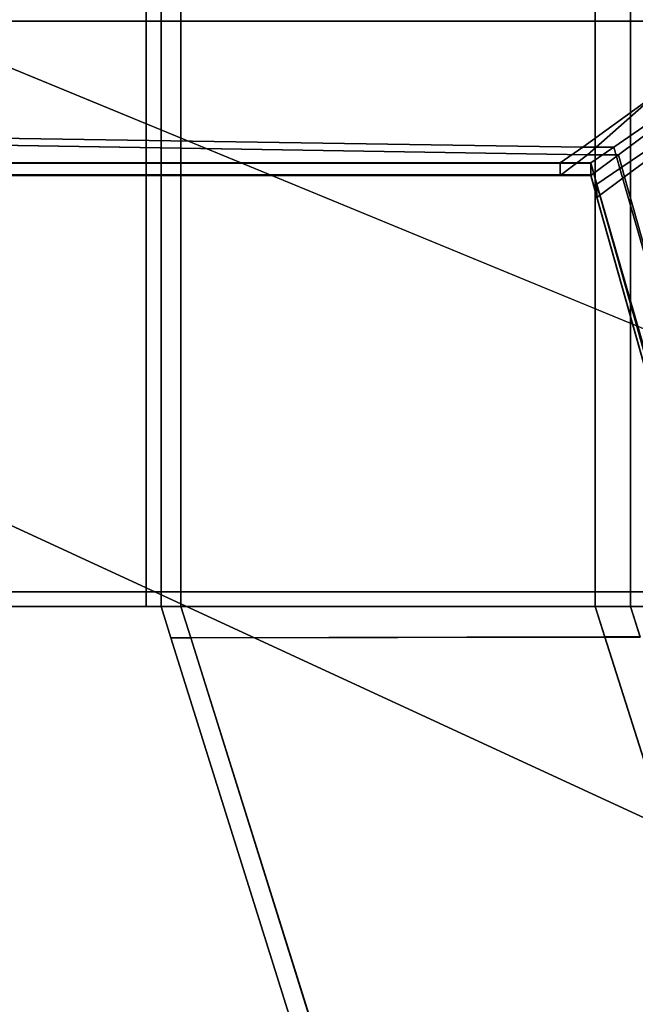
# Model space of a CAD drawing. Extents: x 0 to 1.75, y -0.8 to 0.
# Tile 58 of 77: x 1.2015 to 1.2278, y -0.442 to -0.3999. Entities that reach past the tile are written whole.
import ezdxf

# ---------------------------------------------------------------- set-up
doc = ezdxf.new("R2010")
doc.units = 0
for name, color, linetype in [('L0_GESTELL_0', 7, 'CONTINUOUS'), ('L1_BECKEN_AUSSEN_0', 7, 'CONTINUOUS'), ('L2_BECKEN_INNEN_0', 7, 'CONTINUOUS')]:
    doc.layers.add(name, color=color, linetype=linetype)

msp = doc.modelspace()

# ---------------------------------------------------------------- linework, layer by layer
at = {"layer": 'L0_GESTELL_0', "color": 8}
for points, invisible_edges in [([(1.206861, -0.37563, 0.000005), (0.875, -0.4, 0.000005), (0.875, -0.37563, 0.000005), (1.206861, -0.37563, 0.000005)], 9), ([(0.875, -0.4, 0.000005), (1.206861, -0.37563, 0.000005), (1.206861, -0.4, 0.000005), (0.875, -0.4, 0.000005)], 9), ([(1.206861, -0.4, 0.009967), (0.875, -0.37563, 0.009967), (0.875, -0.4, 0.009967), (1.206861, -0.4, 0.009967)], 9), ([(0.875, -0.37563, 0.009967), (1.206861, -0.4, 0.009967), (1.206861, -0.37563, 0.009967), (0.875, -0.37563, 0.009967)], 9), ([(1.207498, -0.4, 0.009967), (1.206861, -0.37563, 0.009967), (1.206861, -0.4, 0.009967), (1.207498, -0.4, 0.009967)], 9), ([(1.206861, -0.37563, 0.009967), (1.207498, -0.4, 0.009967), (1.207498, -0.37563, 0.009967), (1.206861, -0.37563, 0.009967)], 9), ([(1.207498, -0.37563, 0.000005), (1.206861, -0.4, 0.000005), (1.206861, -0.37563, 0.000005), (1.207498, -0.37563, 0.000005)], 9), ([(1.206861, -0.4, 0.000005), (1.207498, -0.37563, 0.000005), (1.207498, -0.4, 0.000005), (1.206861, -0.4, 0.000005)], 9), ([(1.208344, -0.37563, 0.000005), (1.207498, -0.4, 0.000005), (1.207498, -0.37563, 0.000005), (1.208344, -0.37563, 0.000005)], 9), ([(1.207498, -0.4, 0.000005), (1.208344, -0.37563, 0.000005), (1.208344, -0.4, 0.000005), (1.207498, -0.4, 0.000005)], 9), ([(1.208344, -0.4, 0.009967), (1.207498, -0.37563, 0.009967), (1.207498, -0.4, 0.009967), (1.208344, -0.4, 0.009967)], 9), ([(1.207498, -0.37563, 0.009967), (1.208344, -0.4, 0.009967), (1.208344, -0.37563, 0.009967), (1.207498, -0.37563, 0.009967)], 9), ([(1.226056, -0.4, 0.009967), (1.208344, -0.37563, 0.009967), (1.208344, -0.4, 0.009967), (1.226056, -0.4, 0.009967)], 9), ([(1.208344, -0.37563, 0.009967), (1.226056, -0.4, 0.009967), (1.226056, -0.37563, 0.009967), (1.208344, -0.37563, 0.009967)], 9), ([(1.226056, -0.37563, 0.000005), (1.208344, -0.4, 0.000005), (1.208344, -0.37563, 0.000005), (1.226056, -0.37563, 0.000005)], 9), ([(1.208344, -0.4, 0.000005), (1.226056, -0.37563, 0.000005), (1.226056, -0.4, 0.000005), (1.208344, -0.4, 0.000005)], 9), ([(1.227564, -0.37563, 0.000005), (1.226056, -0.4, 0.000005), (1.226056, -0.37563, 0.000005), (1.227564, -0.37563, 0.000005)], 9), ([(1.226056, -0.4, 0.000005), (1.227564, -0.37563, 0.000005), (1.227564, -0.4, 0.000005), (1.226056, -0.4, 0.000005)], 9), ([(1.227564, -0.4, 0.009967), (1.226056, -0.37563, 0.009967), (1.226056, -0.4, 0.009967), (1.227564, -0.4, 0.009967)], 9), ([(1.226056, -0.37563, 0.009967), (1.227564, -0.4, 0.009967), (1.227564, -0.37563, 0.009967), (1.226056, -0.37563, 0.009967)], 9), ([(1.229012, -0.37563, 0.000005), (1.227564, -0.4, 0.000005), (1.227564, -0.37563, 0.000005), (1.229012, -0.37563, 0.000005)], 9), ([(1.227564, -0.4, 0.000005), (1.229012, -0.37563, 0.000005), (1.229012, -0.4, 0.000005), (1.227564, -0.4, 0.000005)], 9), ([(1.228761, -0.4, 0.009967), (1.227564, -0.37563, 0.009967), (1.227564, -0.4, 0.009967), (1.228761, -0.4, 0.009967)], 9), ([(1.227564, -0.37563, 0.009967), (1.228761, -0.4, 0.009967), (1.228761, -0.37563, 0.009967), (1.227564, -0.37563, 0.009967)], 9), ([(1.225731, -0.394298, 0.134892), (0.875, -0.393413, 0.134892), (0.875, -0.4, 0.134892), (1.225731, -0.394298, 0.134892)], 9), ([(1.224562, -0.393957, 0.091503), (0.875, -0.4, 0.091503), (0.875, -0.393957, 0.091503), (1.224562, -0.393957, 0.091503)], 9), ([(0.875, -0.4, 0.091503), (1.224562, -0.393957, 0.091503), (1.225532, -0.394628, 0.091503), (0.875, -0.4, 0.091503)], 9), ([(0.875, -0.4, 0.134892), (1.232041, -0.399862, 0.134896), (1.225731, -0.394298, 0.134892), (0.875, -0.4, 0.134892)], 9), ([(1.232703, -0.399825, 0.091508), (0.875, -0.4, 0.091503), (1.225532, -0.394628, 0.091503), (1.232703, -0.399825, 0.091508)], 9), ([(0.875, -0.4, 0.091503), (1.232703, -0.399825, 0.091508), (1.23467, -0.4, 0.091508), (0.875, -0.4, 0.091503)], 11), ([(1.232041, -0.399862, 0.134896), (0.875, -0.4, 0.134892), (1.234665, -0.4, 0.134896), (1.232041, -0.399862, 0.134896)], 13), ([(0.875, -0.4, 0.134892), (1.232041, -0.400138, 0.134896), (1.234665, -0.4, 0.134896), (0.875, -0.4, 0.134892)], 11), ([(1.232041, -0.400138, 0.134896), (0.875, -0.4, 0.134892), (1.225731, -0.405702, 0.134892), (1.232041, -0.400138, 0.134896)], 9), ([(0.875, -0.4, 0.091503), (1.232703, -0.400175, 0.091508), (1.225532, -0.405372, 0.091503), (0.875, -0.4, 0.091503)], 9), ([(1.232703, -0.400175, 0.091508), (0.875, -0.4, 0.091503), (1.23467, -0.4, 0.091508), (1.232703, -0.400175, 0.091508)], 13), ([(1.225532, -0.405372, 0.091503), (0.875, -0.406043, 0.091503), (0.875, -0.4, 0.091503), (1.225532, -0.405372, 0.091503)], 9), ([(1.224557, -0.406587, 0.134892), (0.875, -0.4, 0.134892), (0.875, -0.406587, 0.134892), (1.224557, -0.406587, 0.134892)], 9), ([(0.875, -0.4, 0.134892), (1.224557, -0.406587, 0.134892), (1.225731, -0.405702, 0.134892), (0.875, -0.4, 0.134892)], 9), ([(1.206861, -0.4, 0.000005), (0.875, -0.42437, 0.000005), (0.875, -0.4, 0.000005), (1.206861, -0.4, 0.000005)], 9), ([(0.875, -0.42437, 0.000005), (1.206861, -0.4, 0.000005), (1.206861, -0.42437, 0.000005), (0.875, -0.42437, 0.000005)], 9), ([(1.206861, -0.42437, 0.009967), (0.875, -0.4, 0.009967), (0.875, -0.42437, 0.009967), (1.206861, -0.42437, 0.009967)], 9), ([(0.875, -0.4, 0.009967), (1.206861, -0.42437, 0.009967), (1.206861, -0.4, 0.009967), (0.875, -0.4, 0.009967)], 9), ([(1.207498, -0.42437, 0.009967), (1.206861, -0.4, 0.009967), (1.206861, -0.42437, 0.009967), (1.207498, -0.42437, 0.009967)], 9), ([(1.206861, -0.4, 0.009967), (1.207498, -0.42437, 0.009967), (1.207498, -0.4, 0.009967), (1.206861, -0.4, 0.009967)], 9), ([(1.207498, -0.4, 0.000005), (1.206861, -0.42437, 0.000005), (1.206861, -0.4, 0.000005), (1.207498, -0.4, 0.000005)], 9), ([(1.206861, -0.42437, 0.000005), (1.207498, -0.4, 0.000005), (1.207498, -0.42437, 0.000005), (1.206861, -0.42437, 0.000005)], 9), ([(1.208344, -0.4, 0.000005), (1.207498, -0.42437, 0.000005), (1.207498, -0.4, 0.000005), (1.208344, -0.4, 0.000005)], 9), ([(1.207498, -0.42437, 0.000005), (1.208344, -0.4, 0.000005), (1.208344, -0.42437, 0.000005), (1.207498, -0.42437, 0.000005)], 9), ([(1.208344, -0.42437, 0.009967), (1.207498, -0.4, 0.009967), (1.207498, -0.42437, 0.009967), (1.208344, -0.42437, 0.009967)], 9), ([(1.207498, -0.4, 0.009967), (1.208344, -0.42437, 0.009967), (1.208344, -0.4, 0.009967), (1.207498, -0.4, 0.009967)], 9), ([(1.226056, -0.42437, 0.009967), (1.208344, -0.4, 0.009967), (1.208344, -0.42437, 0.009967), (1.226056, -0.42437, 0.009967)], 9), ([(1.208344, -0.4, 0.009967), (1.226056, -0.42437, 0.009967), (1.226056, -0.4, 0.009967), (1.208344, -0.4, 0.009967)], 9), ([(1.226056, -0.4, 0.000005), (1.208344, -0.42437, 0.000005), (1.208344, -0.4, 0.000005), (1.226056, -0.4, 0.000005)], 9), ([(1.208344, -0.42437, 0.000005), (1.226056, -0.4, 0.000005), (1.226056, -0.42437, 0.000005), (1.208344, -0.42437, 0.000005)], 9), ([(1.227564, -0.4, 0.000005), (1.226056, -0.42437, 0.000005), (1.226056, -0.4, 0.000005), (1.227564, -0.4, 0.000005)], 9), ([(1.226056, -0.42437, 0.000005), (1.227564, -0.4, 0.000005), (1.227564, -0.42437, 0.000005), (1.226056, -0.42437, 0.000005)], 9), ([(1.227564, -0.42437, 0.009967), (1.226056, -0.4, 0.009967), (1.226056, -0.42437, 0.009967), (1.227564, -0.42437, 0.009967)], 9), ([(1.226056, -0.4, 0.009967), (1.227564, -0.42437, 0.009967), (1.227564, -0.4, 0.009967), (1.226056, -0.4, 0.009967)], 9), ([(1.229012, -0.4, 0.000005), (1.227564, -0.42437, 0.000005), (1.227564, -0.4, 0.000005), (1.229012, -0.4, 0.000005)], 9), ([(1.227564, -0.42437, 0.000005), (1.229012, -0.4, 0.000005), (1.229012, -0.42437, 0.000005), (1.227564, -0.42437, 0.000005)], 9), ([(1.228761, -0.42437, 0.009967), (1.227564, -0.4, 0.009967), (1.227564, -0.42437, 0.009967), (1.228761, -0.42437, 0.009967)], 9), ([(1.227564, -0.4, 0.009967), (1.228761, -0.42437, 0.009967), (1.228761, -0.4, 0.009967), (1.227564, -0.4, 0.009967)], 9), ([(1.232703, -0.400175, 0.091508), (1.226847, -0.405372, 0.091503), (1.225532, -0.405372, 0.091503), (1.232703, -0.400175, 0.091508)], 9), ([(1.227047, -0.405702, 0.134892), (1.232041, -0.400138, 0.134896), (1.225731, -0.405702, 0.134892), (1.227047, -0.405702, 0.134892)], 9), ([(1.226847, -0.405372, 0.091503), (1.232703, -0.400175, 0.091508), (1.233688, -0.400674, 0.091507), (1.226847, -0.405372, 0.091503)], 9), ([(1.232041, -0.400138, 0.134896), (1.227047, -0.405702, 0.134892), (1.233765, -0.400674, 0.134896), (1.232041, -0.400138, 0.134896)], 9), ([(1.233688, -0.400674, 0.091507), (1.227109, -0.406295, 0.091503), (1.226847, -0.405372, 0.091503), (1.233688, -0.400674, 0.091507)], 9), ([(1.227309, -0.406648, 0.134892), (1.233765, -0.400674, 0.134896), (1.227047, -0.405702, 0.134892), (1.227309, -0.406648, 0.134892)], 9), ([(1.227109, -0.406295, 0.091503), (1.233688, -0.400674, 0.091507), (1.233956, -0.401608, 0.091507), (1.227109, -0.406295, 0.091503)], 9), ([(1.233765, -0.400674, 0.134896), (1.227309, -0.406648, 0.134892), (1.234032, -0.401632, 0.134895), (1.233765, -0.400674, 0.134896)], 9), ([(1.233956, -0.401608, 0.091507), (1.300137, -0.660247, 0.091474), (1.227109, -0.406295, 0.091503), (1.233956, -0.401608, 0.091507)], 9), ([(1.300376, -0.666366, 0.134864), (1.234032, -0.401632, 0.134895), (1.227309, -0.406648, 0.134892), (1.300376, -0.666366, 0.134864)], 9), ([(0.875, -0.406043, 0.091503), (1.225532, -0.405372, 0.091503), (1.224562, -0.406043, 0.091503), (0.875, -0.406043, 0.091503)], 9), ([(1.225532, -0.405372, 0.091503), (1.22587, -0.406043, 0.091503), (1.224562, -0.406043, 0.091503), (1.225532, -0.405372, 0.091503)], 9), ([(1.22587, -0.406043, 0.091503), (1.225532, -0.405372, 0.091503), (1.226847, -0.405372, 0.091503), (1.22587, -0.406043, 0.091503)], 9), ([(1.226847, -0.405372, 0.091503), (1.226131, -0.406964, 0.091502), (1.22587, -0.406043, 0.091503), (1.226847, -0.405372, 0.091503)], 9), ([(1.226131, -0.406964, 0.091502), (1.226847, -0.405372, 0.091503), (1.227109, -0.406295, 0.091503), (1.226131, -0.406964, 0.091502)], 9), ([(1.225865, -0.406587, 0.134892), (1.225731, -0.405702, 0.134892), (1.224557, -0.406587, 0.134892), (1.225865, -0.406587, 0.134892)], 9), ([(1.225731, -0.405702, 0.134892), (1.225865, -0.406587, 0.134892), (1.227047, -0.405702, 0.134892), (1.225731, -0.405702, 0.134892)], 9), ([(1.226126, -0.40753, 0.134892), (1.227047, -0.405702, 0.134892), (1.225865, -0.406587, 0.134892), (1.226126, -0.40753, 0.134892)], 9), ([(1.227047, -0.405702, 0.134892), (1.226126, -0.40753, 0.134892), (1.227309, -0.406648, 0.134892), (1.227047, -0.405702, 0.134892)], 9), ([(1.224562, -0.406059, 0.092818), (0.875, -0.406043, 0.091503), (1.224562, -0.406043, 0.091503), (1.224562, -0.406059, 0.092818)], 9), ([(0.875, -0.406043, 0.091503), (1.224562, -0.406059, 0.092818), (0.875, -0.406059, 0.092818), (0.875, -0.406043, 0.091503)], 9), ([(1.224557, -0.40656, 0.132752), (0.875, -0.406059, 0.092818), (1.224562, -0.406059, 0.092818), (1.224557, -0.40656, 0.132752)], 9), ([(0.875, -0.406059, 0.092818), (1.224557, -0.40656, 0.132752), (0.875, -0.40656, 0.132752), (0.875, -0.406059, 0.092818)], 9), ([(1.224562, -0.406059, 0.092818), (1.225865, -0.40656, 0.132752), (1.224557, -0.40656, 0.132752), (1.224562, -0.406059, 0.092818)], 9), ([(1.22587, -0.406059, 0.092818), (1.224562, -0.406043, 0.091503), (1.22587, -0.406043, 0.091503), (1.22587, -0.406059, 0.092818)], 9), ([(1.224562, -0.406043, 0.091503), (1.22587, -0.406059, 0.092818), (1.224562, -0.406059, 0.092818), (1.224562, -0.406043, 0.091503)], 9), ([(1.225865, -0.40656, 0.132752), (1.224562, -0.406059, 0.092818), (1.22587, -0.406059, 0.092818), (1.225865, -0.40656, 0.132752)], 9), ([(1.226131, -0.406981, 0.092818), (1.225865, -0.40656, 0.132752), (1.22587, -0.406059, 0.092818), (1.226131, -0.406981, 0.092818)], 9), ([(1.226131, -0.406964, 0.091502), (1.22587, -0.406059, 0.092818), (1.22587, -0.406043, 0.091503), (1.226131, -0.406964, 0.091502)], 9), ([(1.22587, -0.406059, 0.092818), (1.226131, -0.406964, 0.091502), (1.226131, -0.406981, 0.092818), (1.22587, -0.406059, 0.092818)], 9), ([(1.227109, -0.406295, 0.091503), (1.29897, -0.660515, 0.091474), (1.226131, -0.406964, 0.091502), (1.227109, -0.406295, 0.091503)], 9), ([(1.29897, -0.660515, 0.091474), (1.227109, -0.406295, 0.091503), (1.300137, -0.660247, 0.091474), (1.29897, -0.660515, 0.091474)], 9), ([(1.224557, -0.406587, 0.134892), (0.875, -0.40656, 0.132752), (1.224557, -0.40656, 0.132752), (1.224557, -0.406587, 0.134892)], 9), ([(0.875, -0.40656, 0.132752), (1.224557, -0.406587, 0.134892), (0.875, -0.406587, 0.134892), (0.875, -0.40656, 0.132752)], 9), ([(1.225865, -0.406587, 0.134892), (1.224557, -0.40656, 0.132752), (1.225865, -0.40656, 0.132752), (1.225865, -0.406587, 0.134892)], 9), ([(1.224557, -0.40656, 0.132752), (1.225865, -0.406587, 0.134892), (1.224557, -0.406587, 0.134892), (1.224557, -0.40656, 0.132752)], 9), ([(1.225865, -0.40656, 0.132752), (1.226131, -0.406981, 0.092818), (1.226126, -0.407503, 0.132752), (1.225865, -0.40656, 0.132752)], 9), ([(1.226126, -0.407503, 0.132752), (1.225865, -0.406587, 0.134892), (1.225865, -0.40656, 0.132752), (1.226126, -0.407503, 0.132752)], 9), ([(1.225865, -0.406587, 0.134892), (1.226126, -0.407503, 0.132752), (1.226126, -0.40753, 0.134892), (1.225865, -0.406587, 0.134892)], 9), ([(1.298965, -0.666691, 0.134863), (1.227309, -0.406648, 0.134892), (1.226126, -0.40753, 0.134892), (1.298965, -0.666691, 0.134863)], 9), ([(1.227309, -0.406648, 0.134892), (1.298965, -0.666691, 0.134863), (1.300376, -0.666366, 0.134864), (1.227309, -0.406648, 0.134892)], 9), ([(1.226131, -0.406981, 0.092818), (1.298965, -0.666387, 0.132724), (1.226126, -0.407503, 0.132752), (1.226131, -0.406981, 0.092818)], 8), ([(1.226131, -0.406964, 0.091502), (1.29897, -0.660703, 0.092789), (1.226131, -0.406981, 0.092818), (1.226131, -0.406964, 0.091502)], 8), ([(1.226131, -0.406964, 0.091502), (1.29897, -0.660515, 0.091474), (1.29897, -0.660703, 0.092789), (1.226131, -0.406964, 0.091502)], 8), ([(1.226131, -0.406981, 0.092818), (1.29897, -0.660703, 0.092789), (1.298965, -0.666387, 0.132724), (1.226131, -0.406981, 0.092818)], 8), ([(1.226126, -0.407503, 0.132752), (1.298965, -0.666691, 0.134863), (1.226126, -0.40753, 0.134892), (1.226126, -0.407503, 0.132752)], 8), ([(1.226126, -0.407503, 0.132752), (1.298965, -0.666387, 0.132724), (1.298965, -0.666691, 0.134863), (1.226126, -0.407503, 0.132752)], 8), ([(1.206861, -0.425, 0.009967), (0.875, -0.42437, 0.009967), (0.875, -0.425, 0.009967), (1.206861, -0.425, 0.009967)], 9), ([(0.875, -0.42437, 0.009967), (1.206861, -0.425, 0.009967), (1.206861, -0.42437, 0.009967), (0.875, -0.42437, 0.009967)], 9), ([(1.206861, -0.42437, 0.000005), (0.875, -0.425, 0.000005), (0.875, -0.42437, 0.000005), (1.206861, -0.42437, 0.000005)], 9), ([(0.875, -0.425, 0.000005), (1.206861, -0.42437, 0.000005), (1.206861, -0.425, 0.000005), (0.875, -0.425, 0.000005)], 9), ([(1.207498, -0.42437, 0.000005), (1.206861, -0.425, 0.000005), (1.206861, -0.42437, 0.000005), (1.207498, -0.42437, 0.000005)], 9), ([(1.206861, -0.425, 0.000005), (1.207498, -0.42437, 0.000005), (1.207498, -0.425, 0.000005), (1.206861, -0.425, 0.000005)], 9), ([(1.207498, -0.425, 0.009967), (1.206861, -0.42437, 0.009967), (1.206861, -0.425, 0.009967), (1.207498, -0.425, 0.009967)], 9), ([(1.206861, -0.42437, 0.009967), (1.207498, -0.425, 0.009967), (1.207498, -0.42437, 0.009967), (1.206861, -0.42437, 0.009967)], 9), ([(1.208344, -0.425, 0.009967), (1.207498, -0.42437, 0.009967), (1.207498, -0.425, 0.009967), (1.208344, -0.425, 0.009967)], 9), ([(1.207498, -0.42437, 0.009967), (1.208344, -0.425, 0.009967), (1.208344, -0.42437, 0.009967), (1.207498, -0.42437, 0.009967)], 9), ([(1.208344, -0.42437, 0.000005), (1.207498, -0.425, 0.000005), (1.207498, -0.42437, 0.000005), (1.208344, -0.42437, 0.000005)], 9), ([(1.207498, -0.425, 0.000005), (1.208344, -0.42437, 0.000005), (1.208344, -0.425, 0.000005), (1.207498, -0.425, 0.000005)], 9), ([(1.226056, -0.42437, 0.000005), (1.208344, -0.425, 0.000005), (1.208344, -0.42437, 0.000005), (1.226056, -0.42437, 0.000005)], 9), ([(1.208344, -0.425, 0.000005), (1.226056, -0.42437, 0.000005), (1.226056, -0.425, 0.000005), (1.208344, -0.425, 0.000005)], 9), ([(1.226056, -0.425, 0.009967), (1.208344, -0.42437, 0.009967), (1.208344, -0.425, 0.009967), (1.226056, -0.425, 0.009967)], 9), ([(1.208344, -0.42437, 0.009967), (1.226056, -0.425, 0.009967), (1.226056, -0.42437, 0.009967), (1.208344, -0.42437, 0.009967)], 9), ([(1.227564, -0.425, 0.009967), (1.226056, -0.42437, 0.009967), (1.226056, -0.425, 0.009967), (1.227564, -0.425, 0.009967)], 9), ([(1.226056, -0.42437, 0.009967), (1.227564, -0.425, 0.009967), (1.227564, -0.42437, 0.009967), (1.226056, -0.42437, 0.009967)], 9), ([(1.227564, -0.42437, 0.000005), (1.226056, -0.425, 0.000005), (1.226056, -0.42437, 0.000005), (1.227564, -0.42437, 0.000005)], 9), ([(1.226056, -0.425, 0.000005), (1.227564, -0.42437, 0.000005), (1.227564, -0.425, 0.000005), (1.226056, -0.425, 0.000005)], 9), ([(1.228761, -0.425, 0.009967), (1.227564, -0.42437, 0.009967), (1.227564, -0.425, 0.009967), (1.228761, -0.425, 0.009967)], 9), ([(1.227564, -0.42437, 0.009967), (1.228761, -0.425, 0.009967), (1.228761, -0.42437, 0.009967), (1.227564, -0.42437, 0.009967)], 9), ([(1.229012, -0.42437, 0.000005), (1.227564, -0.425, 0.000005), (1.227564, -0.42437, 0.000005), (1.229012, -0.42437, 0.000005)], 9), ([(1.227564, -0.425, 0.000005), (1.229012, -0.42437, 0.000005), (1.229012, -0.425, 0.000005), (1.227564, -0.425, 0.000005)], 9), ([(1.206861, -0.425, 0.000694), (0.875, -0.425, 0.000005), (1.206861, -0.425, 0.000005), (1.206861, -0.425, 0.000694)], 9), ([(0.875, -0.425, 0.000005), (1.206861, -0.425, 0.000694), (0.875, -0.425, 0.000694), (0.875, -0.425, 0.000005)], 9), ([(1.206861, -0.425, 0.008934), (0.875, -0.425, 0.000694), (1.206861, -0.425, 0.000694), (1.206861, -0.425, 0.008934)], 9), ([(0.875, -0.425, 0.000694), (1.206861, -0.425, 0.008934), (0.875, -0.425, 0.008934), (0.875, -0.425, 0.000694)], 9), ([(1.206861, -0.425, 0.009967), (0.875, -0.425, 0.008934), (1.206861, -0.425, 0.008934), (1.206861, -0.425, 0.009967)], 9), ([(0.875, -0.425, 0.008934), (1.206861, -0.425, 0.009967), (0.875, -0.425, 0.009967), (0.875, -0.425, 0.008934)], 9), ([(1.207498, -0.425, 0.000694), (1.206861, -0.425, 0.000005), (1.207498, -0.425, 0.000005), (1.207498, -0.425, 0.000694)], 9), ([(1.206861, -0.425, 0.000005), (1.207498, -0.425, 0.000694), (1.206861, -0.425, 0.000694), (1.206861, -0.425, 0.000005)], 9), ([(1.207498, -0.425, 0.008934), (1.206861, -0.425, 0.000694), (1.207498, -0.425, 0.000694), (1.207498, -0.425, 0.008934)], 9), ([(1.206861, -0.425, 0.000694), (1.207498, -0.425, 0.008934), (1.206861, -0.425, 0.008934), (1.206861, -0.425, 0.000694)], 9), ([(1.207498, -0.425, 0.009967), (1.206861, -0.425, 0.008934), (1.207498, -0.425, 0.008934), (1.207498, -0.425, 0.009967)], 9), ([(1.206861, -0.425, 0.008934), (1.207498, -0.425, 0.009967), (1.206861, -0.425, 0.009967), (1.206861, -0.425, 0.008934)], 9), ([(1.207917, -0.426345, 0.000694), (1.207498, -0.425, 0.000005), (1.207917, -0.426345, 0.000005), (1.207917, -0.426345, 0.000694)], 9), ([(1.207498, -0.425, 0.000005), (1.207917, -0.426345, 0.000694), (1.207498, -0.425, 0.000694), (1.207498, -0.425, 0.000005)], 9), ([(1.207916, -0.42634, 0.008934), (1.207498, -0.425, 0.000694), (1.207917, -0.426345, 0.000694), (1.207916, -0.42634, 0.008934)], 9), ([(1.207498, -0.425, 0.000694), (1.207916, -0.42634, 0.008934), (1.207498, -0.425, 0.008934), (1.207498, -0.425, 0.000694)], 9), ([(1.207916, -0.426339, 0.009967), (1.208344, -0.425, 0.009967), (1.207498, -0.425, 0.009967), (1.207916, -0.426339, 0.009967)], 9), ([(1.208344, -0.425, 0.000005), (1.207917, -0.426345, 0.000005), (1.207498, -0.425, 0.000005), (1.208344, -0.425, 0.000005)], 9), ([(1.207916, -0.426339, 0.009967), (1.207498, -0.425, 0.008934), (1.207916, -0.42634, 0.008934), (1.207916, -0.426339, 0.009967)], 9), ([(1.207498, -0.425, 0.008934), (1.207916, -0.426339, 0.009967), (1.207498, -0.425, 0.009967), (1.207498, -0.425, 0.008934)], 9), ([(1.208344, -0.425, 0.009967), (1.207916, -0.426339, 0.009967), (1.208761, -0.426337, 0.009967), (1.208344, -0.425, 0.009967)], 9), ([(1.207917, -0.426345, 0.000005), (1.208344, -0.425, 0.000005), (1.208763, -0.426344, 0.000005), (1.207917, -0.426345, 0.000005)], 9), ([(1.226056, -0.425, 0.000005), (1.208763, -0.426344, 0.000005), (1.208344, -0.425, 0.000005), (1.226056, -0.425, 0.000005)], 9), ([(1.208761, -0.426337, 0.009967), (1.226056, -0.425, 0.009967), (1.208344, -0.425, 0.009967), (1.208761, -0.426337, 0.009967)], 9), ([(1.226056, -0.425, 0.009967), (1.208761, -0.426337, 0.009967), (1.226468, -0.426303, 0.009967), (1.226056, -0.425, 0.009967)], 9), ([(1.208763, -0.426344, 0.000005), (1.226056, -0.425, 0.000005), (1.22647, -0.42631, 0.000005), (1.208763, -0.426344, 0.000005)], 9), ([(1.226468, -0.426303, 0.009967), (1.227564, -0.425, 0.009967), (1.226056, -0.425, 0.009967), (1.226468, -0.426303, 0.009967)], 9), ([(1.227564, -0.425, 0.000005), (1.22647, -0.42631, 0.000005), (1.226056, -0.425, 0.000005), (1.227564, -0.425, 0.000005)], 9), ([(1.227564, -0.425, 0.009967), (1.226468, -0.426303, 0.009967), (1.227975, -0.426301, 0.009967), (1.227564, -0.425, 0.009967)], 9), ([(1.22647, -0.42631, 0.000005), (1.227564, -0.425, 0.000005), (1.227977, -0.426307, 0.000005), (1.22647, -0.42631, 0.000005)], 9), ([(1.227975, -0.426301, 0.009967), (1.228761, -0.425, 0.009967), (1.227564, -0.425, 0.009967), (1.227975, -0.426301, 0.009967)], 9), ([(1.229012, -0.425, 0.000005), (1.227977, -0.426307, 0.000005), (1.227564, -0.425, 0.000005), (1.229012, -0.425, 0.000005)], 9), ([(1.257806, -0.585393, 0.009938), (1.208761, -0.426337, 0.009967), (1.207916, -0.426339, 0.009967), (1.257806, -0.585393, 0.009938)], 9), ([(1.207916, -0.42634, 0.008934), (1.257806, -0.585393, 0.009938), (1.207916, -0.426339, 0.009967), (1.207916, -0.42634, 0.008934)], 9), ([(1.207916, -0.42634, 0.008934), (1.257939, -0.585975, 0.000687), (1.257821, -0.585458, 0.008908), (1.207916, -0.42634, 0.008934)], 8), ([(1.207916, -0.42634, 0.008934), (1.207917, -0.426345, 0.000694), (1.257939, -0.585975, 0.000687), (1.207916, -0.42634, 0.008934)], 8), ([(1.257806, -0.585393, 0.009938), (1.207916, -0.42634, 0.008934), (1.257821, -0.585458, 0.008908), (1.257806, -0.585393, 0.009938)], 9), ([(1.208763, -0.426344, 0.000005), (1.257949, -0.586018), (1.207917, -0.426345, 0.000005), (1.208763, -0.426344, 0.000005)], 9), ([(1.257939, -0.585975, 0.000687), (1.207917, -0.426345, 0.000005), (1.257949, -0.586018), (1.257939, -0.585975, 0.000687)], 9), ([(1.207917, -0.426345, 0.000005), (1.257939, -0.585975, 0.000687), (1.207917, -0.426345, 0.000694), (1.207917, -0.426345, 0.000005)], 9), ([(1.258624, -0.585227, 0.009938), (1.226468, -0.426303, 0.009967), (1.208761, -0.426337, 0.009967), (1.258624, -0.585227, 0.009938)], 9), ([(1.208761, -0.426337, 0.009967), (1.257806, -0.585393, 0.009938), (1.258624, -0.585227, 0.009938), (1.208761, -0.426337, 0.009967)], 9), ([(1.22647, -0.42631, 0.000005), (1.258767, -0.585854), (1.208763, -0.426344, 0.000005), (1.22647, -0.42631, 0.000005)], 9), ([(1.257949, -0.586018), (1.208763, -0.426344, 0.000005), (1.258767, -0.585854), (1.257949, -0.586018)], 9), ([(1.275751, -0.581759, 0.009936), (1.227975, -0.426301, 0.009967), (1.226468, -0.426303, 0.009967), (1.275751, -0.581759, 0.009936)], 9), ([(1.226468, -0.426303, 0.009967), (1.258624, -0.585227, 0.009938), (1.275751, -0.581759, 0.009936), (1.226468, -0.426303, 0.009967)], 9), ([(1.227977, -0.426307, 0.000005), (1.275899, -0.58241), (1.22647, -0.42631, 0.000005), (1.227977, -0.426307, 0.000005)], 9), ([(1.258767, -0.585854), (1.22647, -0.42631, 0.000005), (1.275899, -0.58241), (1.258767, -0.585854)], 9)]:
    msp.add_3dface(points, dxfattribs=dict(at, invisible_edges=invisible_edges))
at = {"layer": 'L1_BECKEN_AUSSEN_0', "color": 153}
for points, invisible_edges in [([(0.875, -0.4, 0.153849), (0.992747, -0.213027, 0.153849), (1.306351, -0.4, 0.153849), (0.875, -0.4, 0.153849)], 11), ([(1.306351, -0.4, 0.153849), (0.992747, -0.213027, 0.153849), (1.041826, -0.214834, 0.153849), (1.306351, -0.4, 0.153849)], 13), ([(1.306351, -0.4, 0.153849), (1.041826, -0.214834, 0.153849), (1.095676, -0.219254, 0.153849), (1.306351, -0.4, 0.153849)], 13), ([(1.306351, -0.4, 0.153849), (1.095676, -0.219254, 0.153849), (1.133958, -0.224202, 0.153849), (1.306351, -0.4, 0.153849)], 13), ([(1.306351, -0.4, 0.153849), (1.133958, -0.224202, 0.153849), (1.170282, -0.231756, 0.153849), (1.306351, -0.4, 0.153849)], 13), ([(1.306351, -0.4, 0.153849), (1.170282, -0.231756, 0.153849), (1.203744, -0.242096, 0.153849), (1.306351, -0.4, 0.153849)], 13), ([(1.306351, -0.4, 0.153849), (1.203744, -0.242096, 0.153849), (1.234828, -0.256605, 0.153849), (1.306351, -0.4, 0.153849)], 13), ([(1.306351, -0.4, 0.153849), (0.875, -0.586973, 0.153849), (0.875, -0.4, 0.153849), (1.306351, -0.4, 0.153849)], 9), ([(0.875, -0.586973, 0.153849), (1.306351, -0.4, 0.153849), (0.992747, -0.586973, 0.153849), (0.875, -0.586973, 0.153849)], 11), ([(0.992747, -0.586973, 0.153849), (1.306351, -0.4, 0.153849), (1.041826, -0.585166, 0.153849), (0.992747, -0.586973, 0.153849)], 11), ([(1.041826, -0.585166, 0.153849), (1.306351, -0.4, 0.153849), (1.095676, -0.580746, 0.153849), (1.041826, -0.585166, 0.153849)], 11), ([(1.095676, -0.580746, 0.153849), (1.306351, -0.4, 0.153849), (1.133958, -0.575798, 0.153849), (1.095676, -0.580746, 0.153849)], 11), ([(1.133958, -0.575798, 0.153849), (1.306351, -0.4, 0.153849), (1.170282, -0.568244, 0.153849), (1.133958, -0.575798, 0.153849)], 11), ([(1.170282, -0.568244, 0.153849), (1.306351, -0.4, 0.153849), (1.203744, -0.557904, 0.153849), (1.170282, -0.568244, 0.153849)], 11), ([(1.203744, -0.557904, 0.153849), (1.306351, -0.4, 0.153849), (1.234828, -0.543395, 0.153849), (1.203744, -0.557904, 0.153849)], 11)]:
    msp.add_3dface(points, dxfattribs=dict(at, invisible_edges=invisible_edges))
at = {"layer": 'L2_BECKEN_INNEN_0', "color": 8}
for points, invisible_edges in [([(1.280287, -0.434604, 0.183161), (0.918856, -0.280712, 0.182841), (0.918536, -0.285699, 0.182841), (1.280287, -0.434604, 0.183161)], 9), ([(0.918856, -0.280712, 0.182841), (1.280287, -0.434604, 0.183161), (1.28116, -0.397931, 0.183182), (0.918856, -0.280712, 0.182841)], 9), ([(1.276375, -0.456307, 0.183151), (0.918536, -0.285699, 0.182841), (0.917582, -0.290614, 0.182841), (1.276375, -0.456307, 0.183151)], 9), ([(0.918536, -0.285699, 0.182841), (1.276375, -0.456307, 0.183151), (1.280287, -0.434604, 0.183161), (0.918536, -0.285699, 0.182841)], 9), ([(1.268915, -0.477334, 0.183123), (0.917582, -0.290614, 0.182841), (0.916006, -0.295384, 0.182841), (1.268915, -0.477334, 0.183123)], 9), ([(0.917582, -0.290614, 0.182841), (1.268915, -0.477334, 0.183123), (1.276375, -0.456307, 0.183151), (0.917582, -0.290614, 0.182841)], 9), ([(1.256997, -0.496935, 0.183055), (0.916006, -0.295384, 0.182841), (0.913832, -0.29994, 0.182841), (1.256997, -0.496935, 0.183055)], 8), ([(1.268915, -0.477334, 0.183123), (0.916006, -0.295384, 0.182841), (1.256997, -0.496935, 0.183055), (1.268915, -0.477334, 0.183123)], 8), ([(1.238147, -0.515056, 0.182987), (0.913832, -0.29994, 0.182841), (0.911093, -0.304216, 0.182841), (1.238147, -0.515056, 0.182987)], 8), ([(1.256997, -0.496935, 0.183055), (0.913832, -0.29994, 0.182841), (1.238147, -0.515056, 0.182987), (1.256997, -0.496935, 0.183055)], 8), ([(1.213583, -0.531233, 0.182893), (0.911093, -0.304216, 0.182841), (0.907827, -0.30815, 0.182841), (1.213583, -0.531233, 0.182893)], 8), ([(1.238147, -0.515056, 0.182987), (0.911093, -0.304216, 0.182841), (1.213583, -0.531233, 0.182893), (1.238147, -0.515056, 0.182987)], 8), ([(1.213583, -0.531233, 0.182893), (0.907827, -0.30815, 0.182841), (1.184461, -0.544425, 0.182782), (1.213583, -0.531233, 0.182893)], 8)]:
    msp.add_3dface(points, dxfattribs=dict(at, invisible_edges=invisible_edges))

doc.saveas('drawing.dxf')
